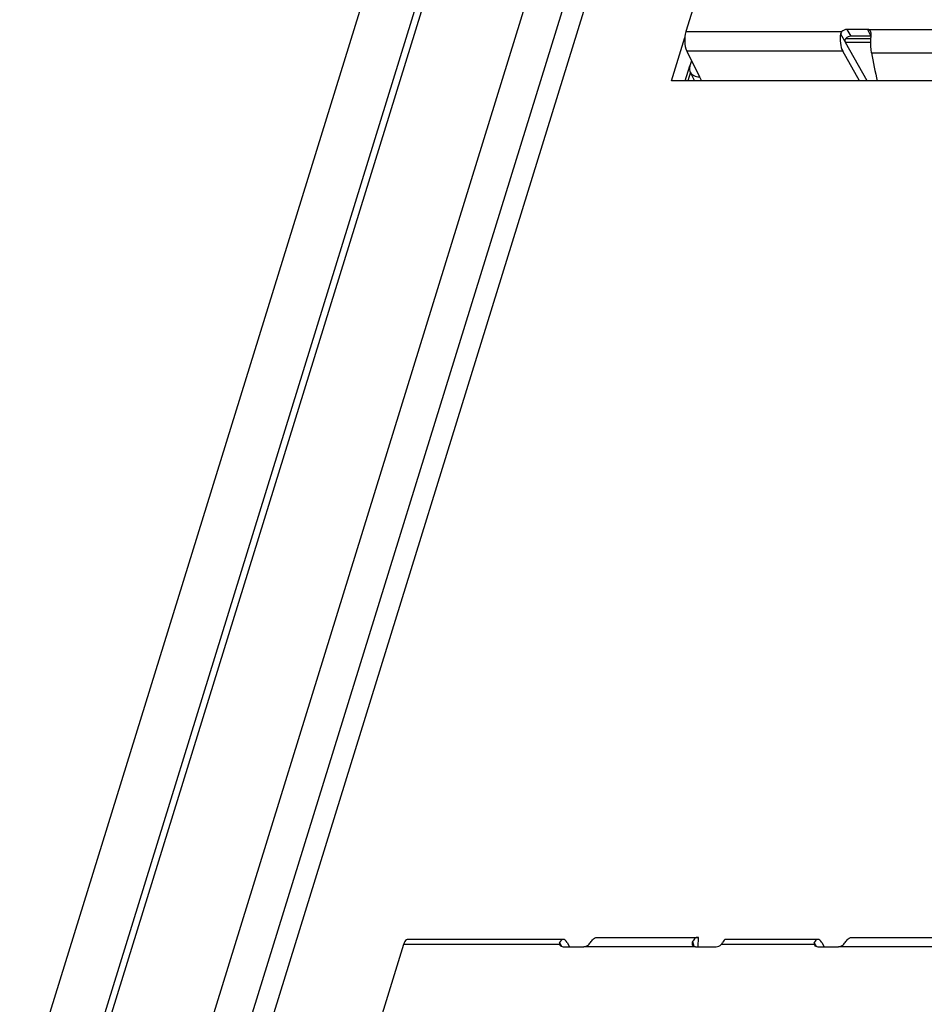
# Model space of a CAD drawing. Header units: millimetres. Extents: x 0 to 594, y 1 to 420.
# Tile 29 of 214: x 259.94 to 264.85, y 91.02 to 96.36. Entities that reach past the tile are written whole.
import ezdxf

# ---------------------------------------------------------------- set-up
doc = ezdxf.new("R2010")
doc.units = ezdxf.units.MM
doc.header["$LTSCALE"] = 32.67
for name, color, linetype in [('61756N-1_DXF_CONTINUOUS_LINE', 7, 'CONTINUOUS'), ('61757N-0_DXF_CONTINUOUS_LINE', 7, 'CONTINUOUS'), ('61852N-2_DXF_CONTINUOUS_LINE', 7, 'CONTINUOUS'), ('7499021125_DXF_CONTINUOUS_LINE', 7, 'CONTINUOUS'), ('CPU-BOARD_DXF_CONTINUOUS_LINE', 7, 'CONTINUOUS')]:
    doc.layers.add(name, color=color, linetype=linetype)

msp = doc.modelspace()

# ---------------------------------------------------------------- linework, layer by layer
at = {"layer": '61756N-1_DXF_CONTINUOUS_LINE', "color": 9, "linetype": 'Continuous'}
for p, q in [((266.8031, 112.6454), (256.0627, 77.8891)), ((267.0606, 112.5148), (256.3201, 77.7586))]:
    msp.add_line(p, q, dxfattribs=at)
at = {"layer": '61757N-0_DXF_CONTINUOUS_LINE', "color": 9, "linetype": 'Continuous'}
msp.add_line((266.0219, 106.1829), (257.2785, 77.8891), dxfattribs=at)
at = {"layer": '61757N-0_DXF_CONTINUOUS_LINE', "color": 7, "linetype": 'Continuous'}
for p, q in [((257.1419, 77.8206), (265.8853, 106.1144)), ((263.4788, 96.031), (263.5515, 96.2661)), ((267.3196, 96.031), (263.4788, 96.031))]:
    msp.add_line(p, q, dxfattribs=at)
at = {"layer": '61757N-0_DXF_CONTINUOUS_LINE', "color": 3, "linetype": 'Continuous'}
msp.add_line((263.5534, 96.031), (263.5786, 96.1125), dxfattribs=at)
at = {"layer": '61852N-2_DXF_CONTINUOUS_LINE', "color": 7, "linetype": 'Continuous'}
for p, q in [((256.2933, 77.5464), (267.2226, 112.9136)), ((265.7782, 106.4511), (256.8459, 77.5464))]:
    msp.add_line(p, q, dxfattribs=at)
at = {"layer": '7499021125_DXF_CONTINUOUS_LINE', "color": 7, "linetype": 'Continuous'}
for p, q in [((263.7711, 96.992), (263.5569, 96.2988)), ((264.5427, 96.3106), (264.4309, 96.3106)), ((264.561, 96.2733), (264.452, 96.2733)), ((264.5406, 96.031), (264.4223, 96.2404)), ((263.5616, 96.1934), (263.6302, 96.0536)), ((264.4996, 96.031), (264.4078, 96.1934)), ((263.5878, 96.1399), (263.5793, 96.1123)), ((263.581, 96.0793), (263.6047, 96.031)), ((262.8923, 91.3711), (262.0482, 91.3711)), ((262.9126, 91.3548), (262.9261, 91.3309)), ((263.0752, 91.382), (263.6202, 91.382)), ((263.6247, 91.3814), (263.6202, 91.382)), ((264.2739, 91.3711), (263.7739, 91.3711)), ((264.2942, 91.3548), (264.3076, 91.3309)), ((264.4568, 91.382), (265.0018, 91.382)), ((262.0253, 91.3427), (261.8111, 90.6495)), ((262.8728, 91.3404), (262.8718, 91.3427)), ((262.8921, 91.3309), (263.0039, 91.3309)), ((263.6092, 91.3309), (263.721, 91.3309)), ((264.2544, 91.3404), (264.2534, 91.3427)), ((264.2737, 91.3309), (264.3855, 91.3309))]:
    msp.add_line(p, q, dxfattribs=at)
at = {"layer": '7499021125_DXF_CONTINUOUS_LINE', "color": 9, "linetype": 'Continuous'}
for p, q in [((263.5569, 96.2988), (264.4033, 96.2988)), ((264.3965, 96.2861), (264.4223, 96.2404)), ((264.4309, 96.3106), (264.452, 96.2733)), ((264.5427, 96.3106), (264.561, 96.2733)), ((264.5427, 96.3106), (265.148, 96.3106)), ((264.5606, 96.2404), (264.4223, 96.2404)), ((264.4244, 96.2615), (264.5615, 96.2615)), ((264.4078, 96.1934), (263.5616, 96.1934)), ((264.5646, 96.1839), (265.1088, 96.1839)), ((263.6302, 96.0536), (263.6413, 96.031)), ((262.8843, 91.3322), (262.8722, 91.3535)), ((263.5931, 91.3585), (263.5998, 91.3333)), ((263.6229, 91.3309), (263.6247, 91.3814)), ((264.2659, 91.3322), (264.2538, 91.3535)), ((262.8718, 91.3427), (262.0253, 91.3427)), ((263.6092, 91.3309), (263.0039, 91.3309)), ((264.2534, 91.3427), (263.7486, 91.3427)), ((264.9908, 91.3309), (264.3855, 91.3309))]:
    msp.add_line(p, q, dxfattribs=at)
at = {"layer": '7499021125_DXF_CONTINUOUS_LINE', "color": 7, "linetype": 'Continuous'}
msp.add_arc((268.2596, 96.8308), 3.7511, 189.9302, 192.3374, dxfattribs=at)
for centre, major_axis, ratio, start_param, end_param in [((264.426, 96.2522), (-0.0026, 0.075), 0.425068, 1.086504, 2.455942), ((264.4237, 96.2871), (0.027, 0.0132), 0.721159, 0.97535, 2.022548), ((264.4447, 96.2498), (0.027, 0.0132), 0.721159, 0.97535, 2.022548), ((262.8944, 91.2961), (-0.0026, 0.075), 0.425068, 5.597535, 6.966973), ((263.7717, 91.2961), (0.0025, 0.075), 0.353013, 0.011777, 0.710187), ((264.276, 91.2961), (-0.0026, 0.075), 0.425068, 5.597535, 6.966973), ((262.8994, 91.3544), (0.027, 0.0132), 0.721159, -3.097299, -2.166243), ((263.7283, 91.3544), (0.027, 0.0132), 0.721159, -2.166243, -1.119045), ((264.281, 91.3544), (0.027, 0.0132), 0.721159, -3.097299, -2.166243)]:
    msp.add_ellipse(centre, major_axis=major_axis, ratio=ratio, start_param=start_param, end_param=end_param, dxfattribs=at)
for points, knots in [([(263.5569, 96.2988), (263.5514, 96.2811), (263.5486, 96.2451), (263.554, 96.2088), (263.5616, 96.1934)], [0, 0, 0, 0, 0.519664, 1, 1, 1, 1]), ([(264.5589, 96.3014), (264.5565, 96.3054), (264.5509, 96.3098), (264.5445, 96.3106), (264.5427, 96.3106)], [0, 0, 0, 0, 0.722753, 1, 1, 1, 1]), ([(264.5646, 96.1839), (264.5609, 96.2067), (264.5592, 96.2375), (264.5616, 96.268), (264.5625, 96.2754)], [0, 0, 0, 0, 0.755082, 1, 1, 1, 1]), ([(264.4244, 96.2615), (264.423, 96.2601), (264.4189, 96.2538), (264.4197, 96.2451), (264.4223, 96.2404)], [0, 0, 0, 0, 0.264092, 1, 1, 1, 1]), ([(263.5793, 96.1123), (263.5784, 96.1095), (263.5759, 96.0986), (263.5774, 96.0867), (263.581, 96.0793)], [0, 0, 0, 0, 0.266101, 1, 1, 1, 1]), ([(263.581, 96.0793), (263.585, 96.0713), (263.6001, 96.0571), (263.6199, 96.0536), (263.6302, 96.0536)], [0, 0, 0, 0, 0.463559, 1, 1, 1, 1]), ([(262.0482, 91.3711), (262.0459, 91.3711), (262.0392, 91.3688), (262.031, 91.3583), (262.0271, 91.3485), (262.0253, 91.3427)], [0, 0, 0, 0, 0.176744, 0.522388, 1, 1, 1, 1]), ([(263.0039, 91.3309), (263.0128, 91.331), (263.0284, 91.34), (263.0391, 91.3522), (263.0431, 91.3585)], [0, 0, 0, 0, 0.542653, 1, 1, 1, 1]), ([(263.0431, 91.3585), (263.0453, 91.3621), (263.0529, 91.373), (263.0659, 91.382), (263.0752, 91.382)], [0, 0, 0, 0, 0.308342, 1, 1, 1, 1]), ([(263.6136, 91.3807), (263.6116, 91.38), (263.6027, 91.3748), (263.5969, 91.3657), (263.5931, 91.3585)], [0, 0, 0, 0, 0.203662, 1, 1, 1, 1]), ([(263.7486, 91.3427), (263.7495, 91.3436), (263.7524, 91.3468), (263.755, 91.3506), (263.7563, 91.3535)], [0, 0, 0, 0, 0.276609, 1, 1, 1, 1]), ([(264.3855, 91.3309), (264.3944, 91.331), (264.41, 91.34), (264.4207, 91.3522), (264.4247, 91.3585)], [0, 0, 0, 0, 0.542653, 1, 1, 1, 1]), ([(264.4247, 91.3585), (264.4269, 91.3621), (264.4345, 91.373), (264.4475, 91.382), (264.4568, 91.382)], [0, 0, 0, 0, 0.308342, 1, 1, 1, 1]), ([(263.5921, 91.3421), (263.5933, 91.339), (263.5979, 91.333), (263.6053, 91.3309), (263.6092, 91.3309)], [0, 0, 0, 0, 0.454759, 1, 1, 1, 1])]:
    msp.add_open_spline(points, degree=3, knots=knots, dxfattribs=at)
for points in [[(264.4033, 96.2988), (264.4, 96.2954), (264.3974, 96.2908), (264.3965, 96.2861)], [(264.5625, 96.2902), (264.5619, 96.2941), (264.5609, 96.298), (264.5589, 96.3014)], [(264.5625, 96.2754), (264.5631, 96.2803), (264.5631, 96.2853), (264.5625, 96.2902)], [(262.8722, 91.3535), (262.8707, 91.3502), (262.8705, 91.3461), (262.8718, 91.3427)], [(263.5931, 91.3585), (263.5906, 91.3536), (263.5901, 91.3472), (263.5921, 91.3421)], [(263.6202, 91.382), (263.618, 91.382), (263.6157, 91.3815), (263.6136, 91.3807)], [(264.2538, 91.3535), (264.2523, 91.3502), (264.2521, 91.3461), (264.2534, 91.3427)]]:
    msp.add_open_spline(points, degree=3, dxfattribs=at)
at = {"layer": 'CPU-BOARD_DXF_CONTINUOUS_LINE', "color": 7, "linetype": 'Continuous'}
msp.add_line((263.582, 96.079), (263.5672, 96.031), dxfattribs=at)

doc.saveas('drawing.dxf')
